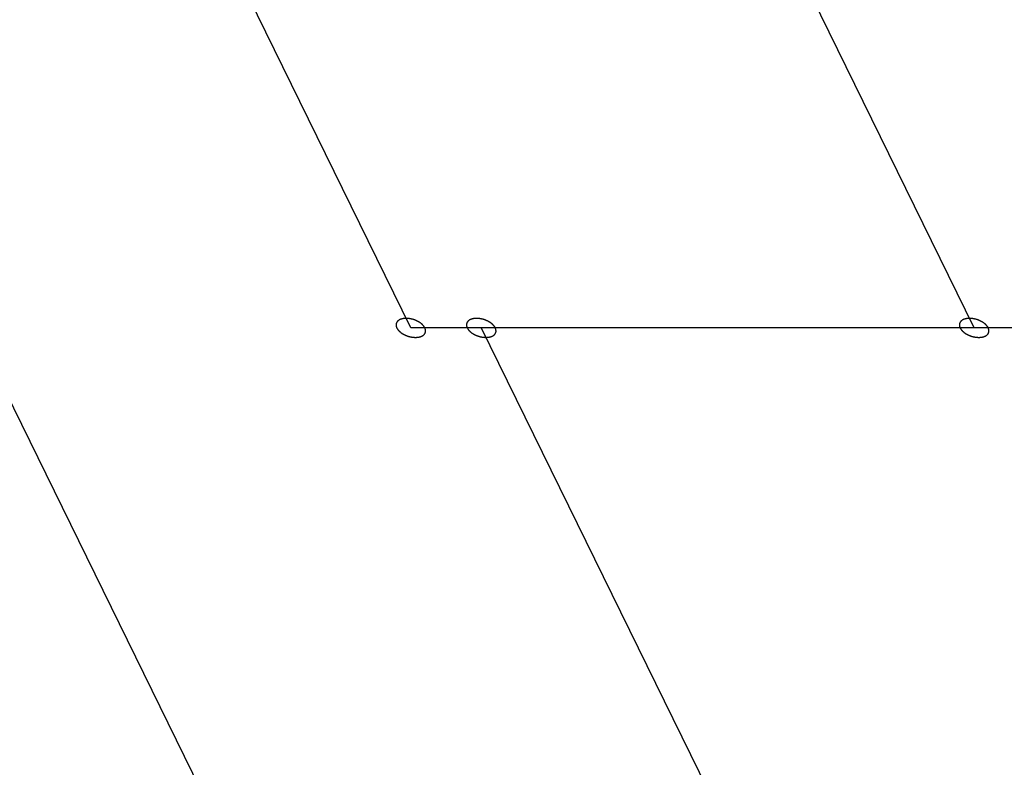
# Model space of a CAD drawing. Header units: millimetres. Extents: x -78 to 141, y 20 to 129.
# Tile 7 of 114: x -72.49 to -67.41, y 110.45 to 114.31. Entities that reach past the tile are written whole.
import ezdxf

# ---------------------------------------------------------------- set-up
doc = ezdxf.new("R2010")
doc.units = ezdxf.units.MM
doc.header["$LTSCALE"] = 16.335
doc.layers.get('0').update_dxf_attribs({"linetype": 'CONTINUOUS'})
doc.layers.add('02___PRT_ALL_AXES', color=7, linetype='CONTINUOUS')

msp = doc.modelspace()

# ---------------------------------------------------------------- linework, layer by layer
at = {"color": 7, "linetype": 'Continuous'}
for p, q in [((-68.0329, 103.1644), (-78.2542, 123.9932)), ((-70.4686, 112.717), (-72.273, 116.394)), ((-67.5628, 112.717), (-69.3672, 116.394)), ((-61.361, 112.717), (-70.4686, 112.717)), ((-70.1054, 112.717), (-66.8934, 106.1716))]:
    msp.add_line(p, q, dxfattribs=at)
for points in [[(-70.396, 112.717), (-70.396, 112.7171), (-70.3987, 112.7213), (-70.4002, 112.7237), (-70.4013, 112.7253), (-70.402, 112.7266), (-70.4031, 112.7277), (-70.4045, 112.7292), (-70.4063, 112.7311), (-70.4081, 112.733), (-70.4096, 112.7345), (-70.4106, 112.7358), (-70.412, 112.7367), (-70.4138, 112.7382), (-70.416, 112.7399), (-70.4183, 112.7417), (-70.4201, 112.7431), (-70.4214, 112.7442), (-70.423, 112.7451), (-70.4252, 112.7463), (-70.4278, 112.7479), (-70.4305, 112.7495), (-70.4327, 112.7507), (-70.4342, 112.7517), (-70.436, 112.7524), (-70.4383, 112.7534), (-70.4412, 112.7547), (-70.4441, 112.756), (-70.4465, 112.757), (-70.4482, 112.7578), (-70.45, 112.7583), (-70.4525, 112.7591), (-70.4556, 112.76), (-70.4586, 112.761), (-70.4611, 112.7617), (-70.4629, 112.7623), (-70.4648, 112.7626), (-70.4673, 112.7631), (-70.4704, 112.7637), (-70.4735, 112.7643), (-70.476, 112.7647), (-70.4778, 112.7651), (-70.4797, 112.7652), (-70.4822, 112.7654), (-70.4853, 112.7655), (-70.4884, 112.7658), (-70.4908, 112.7659), (-70.4926, 112.7661), (-70.4944, 112.7659), (-70.4967, 112.7658), (-70.4995, 112.7656), (-70.5024, 112.7654), (-70.5046, 112.7652), (-70.5063, 112.7652), (-70.5079, 112.7647), (-70.5099, 112.7643), (-70.5124, 112.7637), (-70.515, 112.7631), (-70.517, 112.7627), (-70.5185, 112.7624), (-70.5198, 112.7617), (-70.5216, 112.761), (-70.5237, 112.7601), (-70.5259, 112.7592), (-70.5276, 112.7584), (-70.5289, 112.7579), (-70.5299, 112.757), (-70.5312, 112.756), (-70.5329, 112.7547), (-70.5346, 112.7535), (-70.536, 112.7524), (-70.537, 112.7518), (-70.5377, 112.7507), (-70.5386, 112.7495), (-70.5397, 112.748), (-70.5408, 112.7464), (-70.5417, 112.7452), (-70.5425, 112.7443), (-70.5427, 112.7432), (-70.5431, 112.7418), (-70.5436, 112.7401), (-70.5442, 112.7383), (-70.5446, 112.7369), (-70.545, 112.7358), (-70.5449, 112.7347), (-70.5448, 112.7332), (-70.5447, 112.7313), (-70.5447, 112.7294), (-70.5446, 112.7278), (-70.5447, 112.7266), (-70.5441, 112.7255), (-70.5436, 112.7238), (-70.5428, 112.7214), (-70.5413, 112.7171), (-70.5413, 112.717)], [(-70.0327, 112.717), (-70.0328, 112.7171), (-70.0355, 112.7213), (-70.037, 112.7237), (-70.0381, 112.7253), (-70.0388, 112.7266), (-70.0399, 112.7277), (-70.0413, 112.7292), (-70.0431, 112.7311), (-70.0449, 112.733), (-70.0463, 112.7345), (-70.0474, 112.7358), (-70.0488, 112.7367), (-70.0505, 112.7382), (-70.0528, 112.7399), (-70.055, 112.7417), (-70.0569, 112.7431), (-70.0582, 112.7442), (-70.0598, 112.7451), (-70.0619, 112.7463), (-70.0646, 112.7479), (-70.0673, 112.7495), (-70.0694, 112.7507), (-70.071, 112.7517), (-70.0728, 112.7524), (-70.0751, 112.7534), (-70.078, 112.7547), (-70.0809, 112.756), (-70.0832, 112.757), (-70.085, 112.7578), (-70.0868, 112.7583), (-70.0893, 112.7591), (-70.0923, 112.76), (-70.0954, 112.761), (-70.0979, 112.7617), (-70.0997, 112.7623), (-70.1016, 112.7626), (-70.104, 112.7631), (-70.1072, 112.7637), (-70.1103, 112.7643), (-70.1128, 112.7647), (-70.1146, 112.7651), (-70.1165, 112.7652), (-70.1189, 112.7654), (-70.122, 112.7655), (-70.1251, 112.7658), (-70.1276, 112.7659), (-70.1294, 112.7661), (-70.1312, 112.7659), (-70.1334, 112.7658), (-70.1363, 112.7656), (-70.1391, 112.7654), (-70.1414, 112.7652), (-70.1431, 112.7652), (-70.1446, 112.7647), (-70.1467, 112.7643), (-70.1492, 112.7637), (-70.1518, 112.7631), (-70.1538, 112.7627), (-70.1553, 112.7624), (-70.1566, 112.7617), (-70.1583, 112.761), (-70.1605, 112.7601), (-70.1626, 112.7592), (-70.1643, 112.7584), (-70.1656, 112.7579), (-70.1666, 112.757), (-70.168, 112.756), (-70.1697, 112.7547), (-70.1714, 112.7535), (-70.1727, 112.7524), (-70.1738, 112.7518), (-70.1744, 112.7507), (-70.1754, 112.7495), (-70.1765, 112.748), (-70.1776, 112.7464), (-70.1784, 112.7452), (-70.1792, 112.7443), (-70.1794, 112.7432), (-70.1799, 112.7418), (-70.1804, 112.7401), (-70.181, 112.7383), (-70.1814, 112.7369), (-70.1818, 112.7358), (-70.1816, 112.7347), (-70.1816, 112.7332), (-70.1815, 112.7313), (-70.1815, 112.7294), (-70.1814, 112.7278), (-70.1815, 112.7266), (-70.1809, 112.7255), (-70.1804, 112.7238), (-70.1795, 112.7214), (-70.1781, 112.7171), (-70.178, 112.717)], [(-67.4902, 112.717), (-67.4902, 112.7171), (-67.4929, 112.7213), (-67.4944, 112.7237), (-67.4955, 112.7253), (-67.4962, 112.7266), (-67.4973, 112.7277), (-67.4987, 112.7292), (-67.5005, 112.7311), (-67.5023, 112.733), (-67.5038, 112.7345), (-67.5048, 112.7358), (-67.5062, 112.7367), (-67.508, 112.7382), (-67.5102, 112.7399), (-67.5125, 112.7417), (-67.5143, 112.7431), (-67.5156, 112.7442), (-67.5172, 112.7451), (-67.5194, 112.7463), (-67.522, 112.7479), (-67.5247, 112.7495), (-67.5269, 112.7507), (-67.5284, 112.7517), (-67.5302, 112.7524), (-67.5325, 112.7534), (-67.5354, 112.7547), (-67.5383, 112.756), (-67.5407, 112.757), (-67.5424, 112.7578), (-67.5442, 112.7583), (-67.5467, 112.7591), (-67.5498, 112.76), (-67.5528, 112.761), (-67.5553, 112.7617), (-67.5571, 112.7623), (-67.559, 112.7626), (-67.5615, 112.7631), (-67.5646, 112.7637), (-67.5677, 112.7643), (-67.5702, 112.7647), (-67.572, 112.7651), (-67.5739, 112.7652), (-67.5764, 112.7654), (-67.5795, 112.7655), (-67.5825, 112.7658), (-67.585, 112.7659), (-67.5868, 112.7661), (-67.5886, 112.7659), (-67.5909, 112.7658), (-67.5937, 112.7656), (-67.5965, 112.7654), (-67.5988, 112.7652), (-67.6005, 112.7652), (-67.602, 112.7647), (-67.6041, 112.7643), (-67.6066, 112.7637), (-67.6092, 112.7631), (-67.6112, 112.7627), (-67.6127, 112.7624), (-67.614, 112.7617), (-67.6158, 112.761), (-67.6179, 112.7601), (-67.6201, 112.7592), (-67.6217, 112.7584), (-67.6231, 112.7579), (-67.6241, 112.757), (-67.6254, 112.756), (-67.6271, 112.7547), (-67.6288, 112.7535), (-67.6302, 112.7524), (-67.6312, 112.7518), (-67.6318, 112.7507), (-67.6328, 112.7495), (-67.6339, 112.748), (-67.635, 112.7464), (-67.6359, 112.7452), (-67.6367, 112.7443), (-67.6369, 112.7432), (-67.6373, 112.7418), (-67.6378, 112.7401), (-67.6384, 112.7383), (-67.6388, 112.7369), (-67.6392, 112.7358), (-67.6391, 112.7347), (-67.639, 112.7332), (-67.6389, 112.7313), (-67.6389, 112.7294), (-67.6388, 112.7278), (-67.6389, 112.7266), (-67.6383, 112.7255), (-67.6378, 112.7238), (-67.637, 112.7214), (-67.6355, 112.7171), (-67.6355, 112.717)], [(-70.5413, 112.717), (-70.5412, 112.7169), (-70.5385, 112.7127), (-70.537, 112.7103), (-70.5359, 112.7087), (-70.5352, 112.7074), (-70.5341, 112.7063), (-70.5327, 112.7048), (-70.5309, 112.7029), (-70.5291, 112.701), (-70.5277, 112.6995), (-70.5266, 112.6982), (-70.5253, 112.6973), (-70.5235, 112.6958), (-70.5212, 112.6941), (-70.519, 112.6923), (-70.5172, 112.6909), (-70.5158, 112.6898), (-70.5142, 112.6889), (-70.5121, 112.6877), (-70.5094, 112.6861), (-70.5067, 112.6845), (-70.5046, 112.6833), (-70.503, 112.6823), (-70.5012, 112.6816), (-70.4989, 112.6806), (-70.496, 112.6793), (-70.4931, 112.678), (-70.4908, 112.677), (-70.4891, 112.6762), (-70.4872, 112.6757), (-70.4848, 112.6749), (-70.4817, 112.674), (-70.4786, 112.673), (-70.4762, 112.6723), (-70.4743, 112.6717), (-70.4725, 112.6714), (-70.47, 112.6709), (-70.4669, 112.6703), (-70.4638, 112.6697), (-70.4613, 112.6693), (-70.4594, 112.6689), (-70.4575, 112.6688), (-70.4551, 112.6686), (-70.452, 112.6685), (-70.4489, 112.6682), (-70.4464, 112.6681), (-70.4446, 112.6679), (-70.4429, 112.6681), (-70.4406, 112.6682), (-70.4377, 112.6684), (-70.4349, 112.6686), (-70.4326, 112.6688), (-70.4309, 112.6688), (-70.4294, 112.6693), (-70.4273, 112.6697), (-70.4248, 112.6703), (-70.4223, 112.6709), (-70.4202, 112.6713), (-70.4187, 112.6716), (-70.4174, 112.6723), (-70.4157, 112.673), (-70.4135, 112.6739), (-70.4114, 112.6748), (-70.4097, 112.6756), (-70.4084, 112.6761), (-70.4074, 112.677), (-70.406, 112.678), (-70.4043, 112.6793), (-70.4026, 112.6805), (-70.4013, 112.6816), (-70.4002, 112.6822), (-70.3996, 112.6833), (-70.3987, 112.6845), (-70.3976, 112.686), (-70.3964, 112.6876), (-70.3956, 112.6888), (-70.3948, 112.6897), (-70.3946, 112.6908), (-70.3941, 112.6922), (-70.3936, 112.6939), (-70.393, 112.6957), (-70.3927, 112.6971), (-70.3922, 112.6982), (-70.3924, 112.6993), (-70.3924, 112.7008), (-70.3925, 112.7027), (-70.3925, 112.7046), (-70.3926, 112.7062), (-70.3926, 112.7074), (-70.3931, 112.7085), (-70.3936, 112.7102), (-70.3945, 112.7126), (-70.3959, 112.7169), (-70.396, 112.717)], [(-70.178, 112.717), (-70.178, 112.7169), (-70.1753, 112.7127), (-70.1738, 112.7103), (-70.1727, 112.7087), (-70.172, 112.7074), (-70.1709, 112.7063), (-70.1695, 112.7048), (-70.1677, 112.7029), (-70.1659, 112.701), (-70.1645, 112.6995), (-70.1634, 112.6982), (-70.162, 112.6973), (-70.1602, 112.6958), (-70.158, 112.6941), (-70.1557, 112.6923), (-70.1539, 112.6909), (-70.1526, 112.6898), (-70.151, 112.6889), (-70.1488, 112.6877), (-70.1462, 112.6861), (-70.1435, 112.6845), (-70.1413, 112.6833), (-70.1398, 112.6823), (-70.138, 112.6816), (-70.1357, 112.6806), (-70.1328, 112.6793), (-70.1299, 112.678), (-70.1275, 112.677), (-70.1258, 112.6762), (-70.124, 112.6757), (-70.1215, 112.6749), (-70.1185, 112.674), (-70.1154, 112.673), (-70.1129, 112.6723), (-70.1111, 112.6717), (-70.1092, 112.6714), (-70.1067, 112.6709), (-70.1036, 112.6703), (-70.1005, 112.6697), (-70.098, 112.6693), (-70.0962, 112.6689), (-70.0943, 112.6688), (-70.0918, 112.6686), (-70.0888, 112.6685), (-70.0857, 112.6682), (-70.0832, 112.6681), (-70.0814, 112.6679), (-70.0796, 112.6681), (-70.0774, 112.6682), (-70.0745, 112.6684), (-70.0717, 112.6686), (-70.0694, 112.6688), (-70.0677, 112.6688), (-70.0662, 112.6693), (-70.0641, 112.6697), (-70.0616, 112.6703), (-70.059, 112.6709), (-70.057, 112.6713), (-70.0555, 112.6716), (-70.0542, 112.6723), (-70.0525, 112.673), (-70.0503, 112.6739), (-70.0482, 112.6748), (-70.0465, 112.6756), (-70.0451, 112.6761), (-70.0441, 112.677), (-70.0428, 112.678), (-70.0411, 112.6793), (-70.0394, 112.6805), (-70.0381, 112.6816), (-70.037, 112.6822), (-70.0364, 112.6833), (-70.0354, 112.6845), (-70.0343, 112.686), (-70.0332, 112.6876), (-70.0323, 112.6888), (-70.0316, 112.6897), (-70.0313, 112.6908), (-70.0309, 112.6922), (-70.0304, 112.6939), (-70.0298, 112.6957), (-70.0294, 112.6971), (-70.029, 112.6982), (-70.0292, 112.6993), (-70.0292, 112.7008), (-70.0293, 112.7027), (-70.0293, 112.7046), (-70.0294, 112.7062), (-70.0293, 112.7074), (-70.0299, 112.7085), (-70.0304, 112.7102), (-70.0313, 112.7126), (-70.0327, 112.7169), (-70.0327, 112.717)], [(-67.6355, 112.717), (-67.6354, 112.7169), (-67.6327, 112.7127), (-67.6312, 112.7103), (-67.6301, 112.7087), (-67.6294, 112.7074), (-67.6283, 112.7063), (-67.6269, 112.7048), (-67.6251, 112.7029), (-67.6233, 112.701), (-67.6219, 112.6995), (-67.6208, 112.6982), (-67.6194, 112.6973), (-67.6177, 112.6958), (-67.6154, 112.6941), (-67.6132, 112.6923), (-67.6113, 112.6909), (-67.61, 112.6898), (-67.6084, 112.6889), (-67.6063, 112.6877), (-67.6036, 112.6861), (-67.6009, 112.6845), (-67.5988, 112.6833), (-67.5972, 112.6823), (-67.5954, 112.6816), (-67.5931, 112.6806), (-67.5902, 112.6793), (-67.5873, 112.678), (-67.585, 112.677), (-67.5832, 112.6762), (-67.5814, 112.6757), (-67.5789, 112.6749), (-67.5759, 112.674), (-67.5728, 112.673), (-67.5704, 112.6723), (-67.5685, 112.6717), (-67.5666, 112.6714), (-67.5642, 112.6709), (-67.5611, 112.6703), (-67.5579, 112.6697), (-67.5555, 112.6693), (-67.5536, 112.6689), (-67.5517, 112.6688), (-67.5493, 112.6686), (-67.5462, 112.6685), (-67.5431, 112.6682), (-67.5406, 112.6681), (-67.5388, 112.6679), (-67.537, 112.6681), (-67.5348, 112.6682), (-67.5319, 112.6684), (-67.5291, 112.6686), (-67.5268, 112.6688), (-67.5251, 112.6688), (-67.5236, 112.6693), (-67.5215, 112.6697), (-67.519, 112.6703), (-67.5164, 112.6709), (-67.5144, 112.6713), (-67.5129, 112.6716), (-67.5116, 112.6723), (-67.5099, 112.673), (-67.5077, 112.6739), (-67.5056, 112.6748), (-67.5039, 112.6756), (-67.5026, 112.6761), (-67.5016, 112.677), (-67.5002, 112.678), (-67.4985, 112.6793), (-67.4968, 112.6805), (-67.4955, 112.6816), (-67.4944, 112.6822), (-67.4938, 112.6833), (-67.4929, 112.6845), (-67.4918, 112.686), (-67.4906, 112.6876), (-67.4898, 112.6888), (-67.489, 112.6897), (-67.4888, 112.6908), (-67.4883, 112.6922), (-67.4878, 112.6939), (-67.4872, 112.6957), (-67.4868, 112.6971), (-67.4864, 112.6982), (-67.4866, 112.6993), (-67.4866, 112.7008), (-67.4867, 112.7027), (-67.4867, 112.7046), (-67.4868, 112.7062), (-67.4868, 112.7074), (-67.4873, 112.7085), (-67.4878, 112.7102), (-67.4887, 112.7126), (-67.4901, 112.7169), (-67.4902, 112.717)]]:
    msp.add_open_spline(points, degree=3, knots=[0, 0, 0, 0, 0.00178862, 0.00268292, 0.00313008, 0.00357723, 0.00407486, 0.0045725, 0.00556776, 0.00656303, 0.00706066, 0.0075583, 0.00810164, 0.00864499, 0.00973169, 0.01081838, 0.01136173, 0.01190508, 0.01249491, 0.01308474, 0.0142644, 0.01544405, 0.01603388, 0.01662371, 0.01722604, 0.01782837, 0.01903302, 0.02023767, 0.02084, 0.02144232, 0.02205221, 0.0226621, 0.02388189, 0.02510167, 0.02571156, 0.02632145, 0.02692335, 0.02752524, 0.02872902, 0.0299328, 0.03053469, 0.03113658, 0.03172556, 0.03231453, 0.03349248, 0.03467043, 0.03525941, 0.03584838, 0.03639056, 0.03693274, 0.03801709, 0.03910144, 0.03964362, 0.0401858, 0.04068205, 0.0411783, 0.0421708, 0.04316329, 0.04365954, 0.04415579, 0.04460152, 0.04504725, 0.04593871, 0.04683018, 0.04727591, 0.04772164, 0.04812629, 0.04853094, 0.04934024, 0.05014954, 0.05055419, 0.05095884, 0.05132092, 0.05168301, 0.05240718, 0.05313135, 0.05349343, 0.05385552, 0.05420471, 0.0545539, 0.05525228, 0.05595067, 0.05629986, 0.05664905, 0.05701186, 0.05737466, 0.05810028, 0.0588259, 0.0591887, 0.05955151, 0.0599574, 0.0603633, 0.06117508, 0.06279865, 0.06279865, 0.06279865, 0.06279865], dxfattribs=at)
at = {"layer": '02___PRT_ALL_AXES', "color": 7, "linetype": 'Continuous'}
msp.add_line((-68.0329, 103.1644), (-78.2542, 123.9932), dxfattribs=at)

doc.saveas('drawing.dxf')
